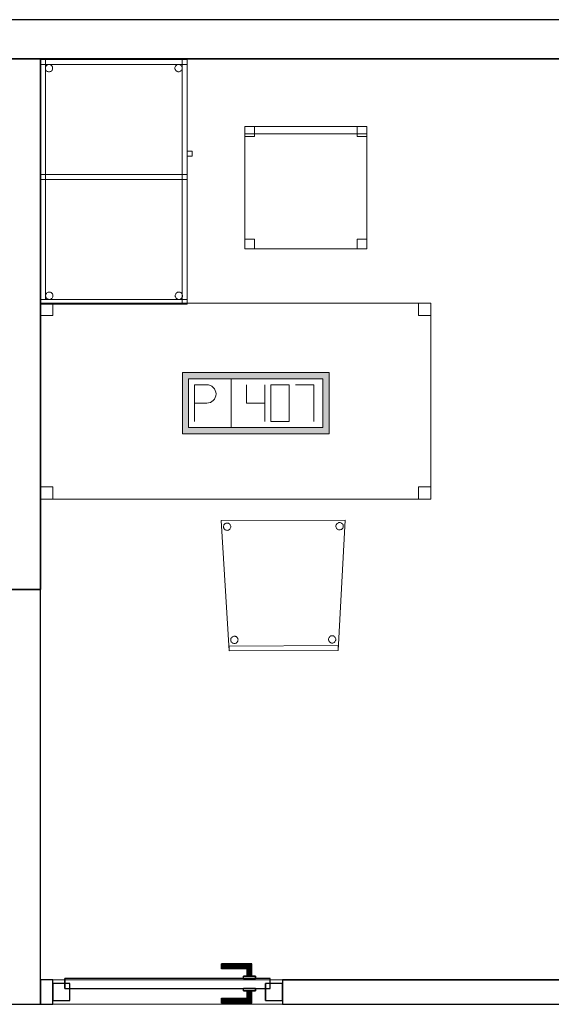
# Model space of a CAD drawing. Header units: metres. Extents: x 397.7 to 427.5, y 12.7 to 28.4.
# Tile 128 of 130: x 421.4 to 423.6, y 24.2 to 28.2. Entities that reach past the tile are written whole.
import ezdxf

# ---------------------------------------------------------------- set-up
doc = ezdxf.new("R2010")
doc.units = ezdxf.units.M
doc.layers.add('01_CARPINTERIA', color=5, linetype='Continuous', lineweight=25, true_color=0x0000ff)
doc.layers.add('01_SUELOS', color=7, linetype='Continuous', lineweight=25, true_color=0x007f00)
for name, color, linetype, lineweight in [('02_MOBILIARIO', 7, 'Continuous', 18), ('A-DETL-____-MBND', 7, 'Continuous', 18), ('A-GENM-____-OTLN', 7, 'Continuous', 18), ('A-WALL-____-MCUT', 7, 'Continuous', 25), ('A-WALL-____-OTLN', 7, 'Continuous', 25)]:
    doc.layers.add(name, color=color, linetype=linetype, lineweight=lineweight)

# ---------------------------------------------------------------- blocks, each defined once
blk = doc.blocks.new('Family - LONDR55-XX_ZZ-ARQ-CAA-M3D-Londres55-152793-05_TEL_P2')
at = {"layer": '01_SUELOS', "color": 9, "true_color": 0xaad4aa}
for p, q in [((23.2098, 14.9476), (23.2098, 12.7788)), ((23.2098, 12.7788), (23.2098, 14.9476)), ((28.5137, 14.9476), (23.2098, 14.9476)), ((23.2098, 14.9476), (28.5137, 14.9476)), ((23.2098, 12.7788), (18.6298, 12.7788)), ((18.6298, 12.7788), (23.2098, 12.7788))]:
    blk.add_line(p, q, dxfattribs=at)
blk = doc.blocks.new('Family - Mampara P2-152826-05_TEL_P2')
at = {"layer": 'A-WALL-____-MCUT', "color": 253, "true_color": 0xaaaaaa}
for p, q in [((0.0207, 0.1), (0, 0)), ((3.5363, 0.1), (0.0207, 0.1)), ((3.5363, 0), (3.5363, 0.1)), ((4.4763, 0.1), (4.4763, 0)), ((4.5263, 0.1), (4.4763, 0.1)), ((4.5263, 0), (4.5263, 0.1)), ((0, 0), (3.5363, 0)), ((4.4763, 0), (4.5263, 0))]:
    blk.add_line(p, q, dxfattribs=at)
at = {"layer": 'A-WALL-____-OTLN', "color": 253, "true_color": 0xaaaaaa}
for p, q in [((0, 0), (0.0207, 0.1)), ((3.5363, 0.1), (0.0207, 0.1)), ((3.5363, 0), (3.5363, 0.1)), ((4.5263, 0.1), (4.4763, 0.1)), ((4.4763, 0.1), (4.4763, 0)), ((4.5263, 0), (4.5263, 0.1)), ((3.5363, 0), (0, 0)), ((4.4763, 0), (4.5263, 0))]:
    blk.add_line(p, q, dxfattribs=at)
at = {"layer": 'A-WALL-____-OTLN', "color": 253, "lineweight": 18, "true_color": 0xaaaaaa}
blk.add_line((0, 0), (4.5263, 0), dxfattribs=at)
blk = doc.blocks.new('Family - Vano puerta-152828-05_TEL_P2')
at = {"layer": 'A-GENM-____-OTLN', "color": 253, "true_color": 0xaaaaaa}
for p, q in [((422.497, 24.3048), (421.557, 24.3048)), ((421.557, 24.3048), (421.557, 24.2048)), ((421.557, 24.3048), (422.497, 24.3048)), ((421.557, 24.2048), (421.557, 24.3048)), ((422.497, 24.2048), (422.497, 24.3048)), ((422.497, 24.2048), (422.497, 24.3048)), ((421.557, 24.2048), (422.497, 24.2048)), ((422.497, 24.2048), (421.557, 24.2048))]:
    blk.add_line(p, q, dxfattribs=at)
blk = doc.blocks.new('Family - Cadira confident_P2-152872-05_TEL_P2')
at = {"layer": 'A-DETL-____-MBND', "color": 253, "true_color": 0xaaaaaa}
for p, q in [((0, 0.5325), (0.5065, 0.5347)), ((0.5065, 0.5347), (0, 0.5325)), ((0.0323, 0), (0, 0.5325)), ((0, 0.5325), (0.0323, 0)), ((0.4768, 0.5224), (0.4792, 0.5235)), ((0.4792, 0.5235), (0.4768, 0.5224)), ((0.5065, 0.5347), (0.4788, 0.0019)), ((0.4788, 0.0019), (0.5065, 0.5347)), ((0.4792, 0.5235), (0.4817, 0.5242)), ((0.4817, 0.5242), (0.4792, 0.5235)), ((0.4817, 0.5242), (0.4843, 0.5244)), ((0.4843, 0.5244), (0.4817, 0.5242)), ((0.4843, 0.5244), (0.4869, 0.5242)), ((0.4869, 0.5242), (0.4843, 0.5244)), ((0.4869, 0.5242), (0.4894, 0.5235)), ((0.4894, 0.5235), (0.4869, 0.5242)), ((0.4894, 0.5235), (0.4917, 0.5224)), ((0.4917, 0.5224), (0.4894, 0.5235)), ((0.0094, 0.5074), (0.0096, 0.51)), ((0.0096, 0.51), (0.0094, 0.5074)), ((0.0096, 0.5048), (0.0094, 0.5074)), ((0.0094, 0.5074), (0.0096, 0.5048)), ((0.0096, 0.51), (0.0103, 0.5125)), ((0.0103, 0.5125), (0.0096, 0.51)), ((0.0103, 0.5023), (0.0096, 0.5048)), ((0.0096, 0.5048), (0.0103, 0.5023)), ((0.0103, 0.5125), (0.0114, 0.5149)), ((0.0114, 0.5149), (0.0103, 0.5125)), ((0.0114, 0.5), (0.0103, 0.5023)), ((0.0103, 0.5023), (0.0114, 0.5)), ((0.0114, 0.5149), (0.0128, 0.517)), ((0.0128, 0.517), (0.0114, 0.5149)), ((0.0129, 0.4978), (0.0114, 0.5)), ((0.0114, 0.5), (0.0129, 0.4978)), ((0.0128, 0.517), (0.0147, 0.5189)), ((0.0147, 0.5189), (0.0128, 0.517)), ((0.0148, 0.496), (0.0129, 0.4978)), ((0.0129, 0.4978), (0.0148, 0.496)), ((0.0147, 0.5189), (0.0168, 0.5204)), ((0.0168, 0.5204), (0.0147, 0.5189)), ((0.0169, 0.4945), (0.0148, 0.496)), ((0.0148, 0.496), (0.0169, 0.4945)), ((0.0168, 0.5204), (0.0192, 0.5215)), ((0.0192, 0.5215), (0.0168, 0.5204)), ((0.0193, 0.4934), (0.0169, 0.4945)), ((0.0169, 0.4945), (0.0193, 0.4934)), ((0.0192, 0.5215), (0.0217, 0.5222)), ((0.0217, 0.5222), (0.0192, 0.5215)), ((0.0218, 0.4928), (0.0193, 0.4934)), ((0.0193, 0.4934), (0.0218, 0.4928)), ((0.0217, 0.5222), (0.0243, 0.5224)), ((0.0243, 0.5224), (0.0217, 0.5222)), ((0.0244, 0.4925), (0.0218, 0.4928)), ((0.0218, 0.4928), (0.0244, 0.4925)), ((0.0243, 0.5224), (0.0269, 0.5222)), ((0.0269, 0.5222), (0.0243, 0.5224)), ((0.027, 0.4928), (0.0244, 0.4925)), ((0.0244, 0.4925), (0.027, 0.4928)), ((0.0269, 0.5222), (0.0294, 0.5215)), ((0.0294, 0.5215), (0.0269, 0.5222)), ((0.0295, 0.4935), (0.027, 0.4928)), ((0.027, 0.4928), (0.0295, 0.4935)), ((0.0294, 0.5215), (0.0317, 0.5204)), ((0.0317, 0.5204), (0.0294, 0.5215)), ((0.0319, 0.4946), (0.0295, 0.4935)), ((0.0295, 0.4935), (0.0319, 0.4946)), ((0.0317, 0.5204), (0.0339, 0.519)), ((0.0339, 0.519), (0.0317, 0.5204)), ((0.034, 0.4961), (0.0319, 0.4946)), ((0.0319, 0.4946), (0.034, 0.4961)), ((0.0339, 0.519), (0.0357, 0.5171)), ((0.0357, 0.5171), (0.0339, 0.519)), ((0.0358, 0.4979), (0.034, 0.4961)), ((0.034, 0.4961), (0.0358, 0.4979)), ((0.0357, 0.5171), (0.0372, 0.515)), ((0.0372, 0.515), (0.0357, 0.5171)), ((0.0373, 0.5001), (0.0358, 0.4979)), ((0.0358, 0.4979), (0.0373, 0.5001)), ((0.0372, 0.515), (0.0383, 0.5127)), ((0.0383, 0.5127), (0.0372, 0.515)), ((0.0384, 0.5024), (0.0373, 0.5001)), ((0.0373, 0.5001), (0.0384, 0.5024)), ((0.0383, 0.5127), (0.039, 0.5101)), ((0.039, 0.5101), (0.0383, 0.5127)), ((0.0391, 0.505), (0.0384, 0.5024)), ((0.0384, 0.5024), (0.0391, 0.505)), ((0.039, 0.5101), (0.0393, 0.5075)), ((0.0393, 0.5075), (0.039, 0.5101)), ((0.0393, 0.5075), (0.0391, 0.505)), ((0.0391, 0.505), (0.0393, 0.5075)), ((0.4694, 0.5094), (0.4696, 0.512)), ((0.4696, 0.512), (0.4694, 0.5094)), ((0.4696, 0.5068), (0.4694, 0.5094)), ((0.4694, 0.5094), (0.4696, 0.5068)), ((0.4696, 0.512), (0.4703, 0.5145)), ((0.4703, 0.5145), (0.4696, 0.512)), ((0.4703, 0.5043), (0.4696, 0.5068)), ((0.4696, 0.5068), (0.4703, 0.5043)), ((0.4703, 0.5145), (0.4714, 0.5169)), ((0.4714, 0.5169), (0.4703, 0.5145)), ((0.4714, 0.502), (0.4703, 0.5043)), ((0.4703, 0.5043), (0.4714, 0.502)), ((0.4714, 0.5169), (0.4728, 0.519)), ((0.4728, 0.519), (0.4714, 0.5169)), ((0.4729, 0.4998), (0.4714, 0.502)), ((0.4714, 0.502), (0.4729, 0.4998)), ((0.4728, 0.519), (0.4747, 0.5209)), ((0.4747, 0.5209), (0.4728, 0.519)), ((0.4748, 0.498), (0.4729, 0.4998)), ((0.4729, 0.4998), (0.4748, 0.498)), ((0.4747, 0.5209), (0.4768, 0.5224)), ((0.4768, 0.5224), (0.4747, 0.5209)), ((0.4769, 0.4965), (0.4748, 0.498)), ((0.4748, 0.498), (0.4769, 0.4965)), ((0.4793, 0.4954), (0.4769, 0.4965)), ((0.4769, 0.4965), (0.4793, 0.4954)), ((0.4818, 0.4948), (0.4793, 0.4954)), ((0.4793, 0.4954), (0.4818, 0.4948)), ((0.4844, 0.4945), (0.4818, 0.4948)), ((0.4818, 0.4948), (0.4844, 0.4945)), ((0.487, 0.4948), (0.4844, 0.4945)), ((0.4844, 0.4945), (0.487, 0.4948)), ((0.4895, 0.4955), (0.487, 0.4948)), ((0.487, 0.4948), (0.4895, 0.4955)), ((0.4919, 0.4966), (0.4895, 0.4955)), ((0.4895, 0.4955), (0.4919, 0.4966)), ((0.4917, 0.5224), (0.4939, 0.521)), ((0.4939, 0.521), (0.4917, 0.5224)), ((0.494, 0.4981), (0.4919, 0.4966)), ((0.4919, 0.4966), (0.494, 0.4981)), ((0.4939, 0.521), (0.4957, 0.5191)), ((0.4957, 0.5191), (0.4939, 0.521)), ((0.4958, 0.4999), (0.494, 0.4981)), ((0.494, 0.4981), (0.4958, 0.4999)), ((0.4957, 0.5191), (0.4972, 0.517)), ((0.4972, 0.517), (0.4957, 0.5191)), ((0.4973, 0.5021), (0.4958, 0.4999)), ((0.4958, 0.4999), (0.4973, 0.5021)), ((0.4972, 0.517), (0.4983, 0.5146)), ((0.4983, 0.5146), (0.4972, 0.517)), ((0.4984, 0.5044), (0.4973, 0.5021)), ((0.4973, 0.5021), (0.4984, 0.5044)), ((0.4983, 0.5146), (0.499, 0.5121)), ((0.499, 0.5121), (0.4983, 0.5146)), ((0.4991, 0.5069), (0.4984, 0.5044)), ((0.4984, 0.5044), (0.4991, 0.5069)), ((0.499, 0.5121), (0.4993, 0.5095)), ((0.4993, 0.5095), (0.499, 0.5121)), ((0.4993, 0.5095), (0.4991, 0.5069)), ((0.4991, 0.5069), (0.4993, 0.5095)), ((0.039, 0.0451), (0.0393, 0.0477)), ((0.0393, 0.0477), (0.039, 0.0451)), ((0.0393, 0.0425), (0.039, 0.0451)), ((0.039, 0.0451), (0.0393, 0.0425)), ((0.0393, 0.0477), (0.0399, 0.0502)), ((0.0399, 0.0502), (0.0393, 0.0477)), ((0.04, 0.04), (0.0393, 0.0425)), ((0.0393, 0.0425), (0.04, 0.04)), ((0.0399, 0.0502), (0.041, 0.0526)), ((0.041, 0.0526), (0.0399, 0.0502)), ((0.041, 0.0526), (0.0425, 0.0548)), ((0.0425, 0.0548), (0.041, 0.0526)), ((0.0425, 0.0548), (0.0443, 0.0566)), ((0.0443, 0.0566), (0.0425, 0.0548)), ((0.0443, 0.0566), (0.0465, 0.0581)), ((0.0465, 0.0581), (0.0443, 0.0566)), ((0.0465, 0.0581), (0.0488, 0.0592)), ((0.0488, 0.0592), (0.0465, 0.0581)), ((0.0488, 0.0592), (0.0513, 0.0599)), ((0.0513, 0.0599), (0.0488, 0.0592)), ((0.0513, 0.0599), (0.0539, 0.0601)), ((0.0539, 0.0601), (0.0513, 0.0599)), ((0.0539, 0.0601), (0.0565, 0.0599)), ((0.0565, 0.0599), (0.0539, 0.0601)), ((0.0565, 0.0599), (0.059, 0.0593)), ((0.059, 0.0593), (0.0565, 0.0599)), ((0.059, 0.0593), (0.0614, 0.0582)), ((0.0614, 0.0582), (0.059, 0.0593)), ((0.0614, 0.0582), (0.0635, 0.0567)), ((0.0635, 0.0567), (0.0614, 0.0582)), ((0.0635, 0.0567), (0.0654, 0.0548)), ((0.0654, 0.0548), (0.0635, 0.0567)), ((0.0654, 0.0548), (0.0669, 0.0527)), ((0.0669, 0.0527), (0.0654, 0.0548)), ((0.0669, 0.0527), (0.068, 0.0504)), ((0.068, 0.0504), (0.0669, 0.0527)), ((0.068, 0.0504), (0.0687, 0.0479)), ((0.0687, 0.0479), (0.068, 0.0504)), ((0.0687, 0.0427), (0.068, 0.0401)), ((0.068, 0.0401), (0.0687, 0.0427)), ((0.0687, 0.0479), (0.0689, 0.0453)), ((0.0689, 0.0453), (0.0687, 0.0479)), ((0.0689, 0.0453), (0.0687, 0.0427)), ((0.0687, 0.0427), (0.0689, 0.0453)), ((0.439, 0.0469), (0.4393, 0.0495)), ((0.4393, 0.0495), (0.439, 0.0469)), ((0.4393, 0.0443), (0.439, 0.0469)), ((0.439, 0.0469), (0.4393, 0.0443)), ((0.4393, 0.0495), (0.4399, 0.052)), ((0.4399, 0.052), (0.4393, 0.0495)), ((0.44, 0.0418), (0.4393, 0.0443)), ((0.4393, 0.0443), (0.44, 0.0418)), ((0.4399, 0.052), (0.441, 0.0543)), ((0.441, 0.0543), (0.4399, 0.052)), ((0.4411, 0.0394), (0.44, 0.0418)), ((0.44, 0.0418), (0.4411, 0.0394)), ((0.441, 0.0543), (0.4425, 0.0565)), ((0.4425, 0.0565), (0.441, 0.0543)), ((0.4425, 0.0565), (0.4443, 0.0583)), ((0.4443, 0.0583), (0.4425, 0.0565)), ((0.4443, 0.0583), (0.4465, 0.0598)), ((0.4465, 0.0598), (0.4443, 0.0583)), ((0.4465, 0.0598), (0.4488, 0.061)), ((0.4488, 0.061), (0.4465, 0.0598)), ((0.4488, 0.061), (0.4513, 0.0616)), ((0.4513, 0.0616), (0.4488, 0.061)), ((0.4513, 0.0616), (0.4539, 0.0619)), ((0.4539, 0.0619), (0.4513, 0.0616)), ((0.4539, 0.0619), (0.4565, 0.0617)), ((0.4565, 0.0617), (0.4539, 0.0619)), ((0.4565, 0.0617), (0.459, 0.061)), ((0.459, 0.061), (0.4565, 0.0617)), ((0.459, 0.061), (0.4614, 0.0599)), ((0.4614, 0.0599), (0.459, 0.061)), ((0.4614, 0.0599), (0.4635, 0.0584)), ((0.4635, 0.0584), (0.4614, 0.0599)), ((0.4635, 0.0584), (0.4654, 0.0566)), ((0.4654, 0.0566), (0.4635, 0.0584)), ((0.4654, 0.0566), (0.4669, 0.0545)), ((0.4669, 0.0545), (0.4654, 0.0566)), ((0.4669, 0.0545), (0.468, 0.0521)), ((0.468, 0.0521), (0.4669, 0.0545)), ((0.468, 0.0419), (0.4669, 0.0395)), ((0.4669, 0.0395), (0.468, 0.0419)), ((0.468, 0.0521), (0.4687, 0.0496)), ((0.4687, 0.0496), (0.468, 0.0521)), ((0.4687, 0.0444), (0.468, 0.0419)), ((0.468, 0.0419), (0.4687, 0.0444)), ((0.4687, 0.0496), (0.4689, 0.047)), ((0.4689, 0.047), (0.4687, 0.0496)), ((0.4689, 0.047), (0.4687, 0.0444)), ((0.4687, 0.0444), (0.4689, 0.047)), ((0.0322, 0.02), (0.4787, 0.0219)), ((0.4787, 0.0219), (0.0322, 0.02)), ((0.0323, 0), (0.0322, 0.02)), ((0.0322, 0.02), (0.0323, 0)), ((0.4788, 0.0019), (0.0323, 0)), ((0.0323, 0), (0.4788, 0.0019)), ((0.4788, 0.0019), (0.0323, 0)), ((0.0323, 0), (0.4788, 0.0019)), ((0.0411, 0.0377), (0.04, 0.04)), ((0.04, 0.04), (0.0411, 0.0377)), ((0.0426, 0.0355), (0.0411, 0.0377)), ((0.0411, 0.0377), (0.0426, 0.0355)), ((0.0444, 0.0337), (0.0426, 0.0355)), ((0.0426, 0.0355), (0.0444, 0.0337)), ((0.0466, 0.0322), (0.0444, 0.0337)), ((0.0444, 0.0337), (0.0466, 0.0322)), ((0.0489, 0.0311), (0.0466, 0.0322)), ((0.0466, 0.0322), (0.0489, 0.0311)), ((0.0515, 0.0305), (0.0489, 0.0311)), ((0.0489, 0.0311), (0.0515, 0.0305)), ((0.054, 0.0303), (0.0515, 0.0305)), ((0.0515, 0.0305), (0.054, 0.0303)), ((0.0566, 0.0305), (0.054, 0.0303)), ((0.054, 0.0303), (0.0566, 0.0305)), ((0.0592, 0.0312), (0.0566, 0.0305)), ((0.0566, 0.0305), (0.0592, 0.0312)), ((0.0615, 0.0323), (0.0592, 0.0312)), ((0.0592, 0.0312), (0.0615, 0.0323)), ((0.0636, 0.0338), (0.0615, 0.0323)), ((0.0615, 0.0323), (0.0636, 0.0338)), ((0.0655, 0.0356), (0.0636, 0.0338)), ((0.0636, 0.0338), (0.0655, 0.0356)), ((0.067, 0.0378), (0.0655, 0.0356)), ((0.0655, 0.0356), (0.067, 0.0378)), ((0.068, 0.0401), (0.067, 0.0378)), ((0.067, 0.0378), (0.068, 0.0401)), ((0.4426, 0.0373), (0.4411, 0.0394)), ((0.4411, 0.0394), (0.4426, 0.0373)), ((0.4444, 0.0355), (0.4426, 0.0373)), ((0.4426, 0.0373), (0.4444, 0.0355)), ((0.4466, 0.034), (0.4444, 0.0355)), ((0.4444, 0.0355), (0.4466, 0.034)), ((0.4489, 0.0329), (0.4466, 0.034)), ((0.4466, 0.034), (0.4489, 0.0329)), ((0.4514, 0.0322), (0.4489, 0.0329)), ((0.4489, 0.0329), (0.4514, 0.0322)), ((0.454, 0.032), (0.4514, 0.0322)), ((0.4514, 0.0322), (0.454, 0.032)), ((0.4566, 0.0322), (0.454, 0.032)), ((0.454, 0.032), (0.4566, 0.0322)), ((0.4591, 0.0329), (0.4566, 0.0322)), ((0.4566, 0.0322), (0.4591, 0.0329)), ((0.4615, 0.034), (0.4591, 0.0329)), ((0.4591, 0.0329), (0.4615, 0.034)), ((0.4636, 0.0355), (0.4615, 0.034)), ((0.4615, 0.034), (0.4636, 0.0355)), ((0.4655, 0.0374), (0.4636, 0.0355)), ((0.4636, 0.0355), (0.4655, 0.0374)), ((0.4669, 0.0395), (0.4655, 0.0374)), ((0.4655, 0.0374), (0.4669, 0.0395)), ((0.4787, 0.0219), (0.4788, 0.0019)), ((0.4788, 0.0019), (0.4787, 0.0219))]:
    blk.add_line(p, q, dxfattribs=at)
blk = doc.blocks.new('Family - Taula 100X60_P2-152937-05_TEL_P2')
at = {"layer": 'A-DETL-____-MBND', "color": 253, "true_color": 0xaaaaaa}
for p, q in [((0, 0), (0, 1)), ((0, 1), (0.58, 1)), ((0, 1), (0, 0)), ((0.58, 1), (0, 1)), ((0, 0.02), (0, 1)), ((0, 1), (0.02, 1)), ((0, 1), (0.02, 1)), ((0, 1), (0, 0.02)), ((0, 0.98), (0, 1)), ((0, 1), (0, 0.98)), ((0, 1), (0.6, 1)), ((0.6, 1), (0, 1)), ((0.6, 1), (0, 1)), ((0, 1), (0.6, 1)), ((0, 1), (0, 0)), ((0, 0), (0, 1)), ((0.6, 1), (0, 1)), ((0, 1), (0.6, 1)), ((0, 1), (0, 0)), ((0, 0), (0, 1)), ((0.6, 0.98), (0, 0.98)), ((0, 0.98), (0.6, 0.98)), ((0.02, 1), (0.02, 0.02)), ((0.02, 0.02), (0.02, 1)), ((0.02, 0.9647), (0.0203, 0.9673)), ((0.0203, 0.9673), (0.02, 0.9647)), ((0.0203, 0.9673), (0.0209, 0.9698)), ((0.0209, 0.9698), (0.0203, 0.9673)), ((0.0209, 0.9698), (0.022, 0.9722)), ((0.022, 0.9722), (0.0209, 0.9698)), ((0.022, 0.9722), (0.0235, 0.9743)), ((0.0235, 0.9743), (0.022, 0.9722)), ((0.0235, 0.9743), (0.0254, 0.9762)), ((0.0254, 0.9762), (0.0235, 0.9743)), ((0.0254, 0.9762), (0.0275, 0.9776)), ((0.0275, 0.9776), (0.0254, 0.9762)), ((0.0275, 0.9776), (0.0299, 0.9787)), ((0.0299, 0.9787), (0.0275, 0.9776)), ((0.0299, 0.9787), (0.0324, 0.9794)), ((0.0324, 0.9794), (0.0299, 0.9787)), ((0.0324, 0.9794), (0.035, 0.9796)), ((0.035, 0.9796), (0.0324, 0.9794)), ((0.035, 0.9796), (0.0376, 0.9794)), ((0.0376, 0.9794), (0.035, 0.9796)), ((0.0376, 0.9794), (0.0401, 0.9787)), ((0.0401, 0.9787), (0.0376, 0.9794)), ((0.0401, 0.9787), (0.0424, 0.9776)), ((0.0424, 0.9776), (0.0401, 0.9787)), ((0.0424, 0.9776), (0.0446, 0.9762)), ((0.0446, 0.9762), (0.0424, 0.9776)), ((0.0446, 0.9762), (0.0464, 0.9743)), ((0.0464, 0.9743), (0.0446, 0.9762)), ((0.0464, 0.9743), (0.0479, 0.9722)), ((0.0479, 0.9722), (0.0464, 0.9743)), ((0.0479, 0.9722), (0.049, 0.9698)), ((0.049, 0.9698), (0.0479, 0.9722)), ((0.049, 0.9698), (0.0497, 0.9673)), ((0.0497, 0.9673), (0.049, 0.9698)), ((0.0497, 0.9673), (0.0499, 0.9647)), ((0.0499, 0.9647), (0.0497, 0.9673)), ((0.5501, 0.965), (0.5503, 0.9676)), ((0.5503, 0.9676), (0.5501, 0.965)), ((0.5503, 0.9676), (0.551, 0.9702)), ((0.551, 0.9702), (0.5503, 0.9676)), ((0.551, 0.9702), (0.5521, 0.9725)), ((0.5521, 0.9725), (0.551, 0.9702)), ((0.5521, 0.9725), (0.5536, 0.9746)), ((0.5536, 0.9746), (0.5521, 0.9725)), ((0.5536, 0.9746), (0.5554, 0.9765)), ((0.5554, 0.9765), (0.5536, 0.9746)), ((0.5554, 0.9765), (0.5575, 0.978)), ((0.5575, 0.978), (0.5554, 0.9765)), ((0.5575, 0.978), (0.5599, 0.9791)), ((0.5599, 0.9791), (0.5575, 0.978)), ((0.5599, 0.9791), (0.5624, 0.9798)), ((0.5624, 0.9798), (0.5599, 0.9791)), ((0.5624, 0.9798), (0.565, 0.98)), ((0.565, 0.98), (0.5624, 0.9798)), ((0.565, 0.98), (0.5676, 0.9798)), ((0.5676, 0.9798), (0.565, 0.98)), ((0.5676, 0.9798), (0.5701, 0.9791)), ((0.5701, 0.9791), (0.5676, 0.9798)), ((0.5701, 0.9791), (0.5725, 0.978)), ((0.5725, 0.978), (0.5701, 0.9791)), ((0.5725, 0.978), (0.5746, 0.9765)), ((0.5746, 0.9765), (0.5725, 0.978)), ((0.5746, 0.9765), (0.5764, 0.9746)), ((0.5764, 0.9746), (0.5746, 0.9765)), ((0.5764, 0.9746), (0.5779, 0.9725)), ((0.5779, 0.9725), (0.5764, 0.9746)), ((0.5779, 0.9725), (0.579, 0.9702)), ((0.579, 0.9702), (0.5779, 0.9725)), ((0.579, 0.9702), (0.5797, 0.9676)), ((0.5797, 0.9676), (0.579, 0.9702)), ((0.5797, 0.9676), (0.5799, 0.965)), ((0.5799, 0.965), (0.5797, 0.9676)), ((0.58, 0.51), (0.58, 1)), ((0.58, 1), (0.6, 1)), ((0.58, 1), (0.6, 1)), ((0.58, 1), (0.58, 0.51)), ((0.58, 1), (0.58, 0)), ((0.58, 0), (0.58, 1)), ((0.6, 1), (0.6, 0.51)), ((0.6, 0.51), (0.6, 1)), ((0.6, 1), (0.6, 0.98)), ((0.6, 1), (0.6, 0.98)), ((0.6, 0), (0.6, 1)), ((0.6, 1), (0.6, 0)), ((0.6, 0), (0.6, 1)), ((0.6, 1), (0.6, 0)), ((0.0203, 0.9621), (0.02, 0.9647)), ((0.02, 0.9647), (0.0203, 0.9621)), ((0.0209, 0.9596), (0.0203, 0.9621)), ((0.0203, 0.9621), (0.0209, 0.9596)), ((0.022, 0.9572), (0.0209, 0.9596)), ((0.0209, 0.9596), (0.022, 0.9572)), ((0.0235, 0.9551), (0.022, 0.9572)), ((0.022, 0.9572), (0.0235, 0.9551)), ((0.0254, 0.9533), (0.0235, 0.9551)), ((0.0235, 0.9551), (0.0254, 0.9533)), ((0.0275, 0.9518), (0.0254, 0.9533)), ((0.0254, 0.9533), (0.0275, 0.9518)), ((0.0299, 0.9507), (0.0275, 0.9518)), ((0.0275, 0.9518), (0.0299, 0.9507)), ((0.0324, 0.95), (0.0299, 0.9507)), ((0.0299, 0.9507), (0.0324, 0.95)), ((0.035, 0.9498), (0.0324, 0.95)), ((0.0324, 0.95), (0.035, 0.9498)), ((0.0376, 0.95), (0.035, 0.9498)), ((0.035, 0.9498), (0.0376, 0.95)), ((0.0401, 0.9507), (0.0376, 0.95)), ((0.0376, 0.95), (0.0401, 0.9507)), ((0.0424, 0.9518), (0.0401, 0.9507)), ((0.0401, 0.9507), (0.0424, 0.9518)), ((0.0446, 0.9533), (0.0424, 0.9518)), ((0.0424, 0.9518), (0.0446, 0.9533)), ((0.0464, 0.9551), (0.0446, 0.9533)), ((0.0446, 0.9533), (0.0464, 0.9551)), ((0.0479, 0.9572), (0.0464, 0.9551)), ((0.0464, 0.9551), (0.0479, 0.9572)), ((0.049, 0.9596), (0.0479, 0.9572)), ((0.0479, 0.9572), (0.049, 0.9596)), ((0.0497, 0.9621), (0.049, 0.9596)), ((0.049, 0.9596), (0.0497, 0.9621)), ((0.0499, 0.9647), (0.0497, 0.9621)), ((0.0497, 0.9621), (0.0499, 0.9647)), ((0.5503, 0.9625), (0.5501, 0.965)), ((0.5501, 0.965), (0.5503, 0.9625)), ((0.551, 0.9599), (0.5503, 0.9625)), ((0.5503, 0.9625), (0.551, 0.9599)), ((0.5521, 0.9576), (0.551, 0.9599)), ((0.551, 0.9599), (0.5521, 0.9576)), ((0.5536, 0.9554), (0.5521, 0.9576)), ((0.5521, 0.9576), (0.5536, 0.9554)), ((0.5554, 0.9536), (0.5536, 0.9554)), ((0.5536, 0.9554), (0.5554, 0.9536)), ((0.5575, 0.9521), (0.5554, 0.9536)), ((0.5554, 0.9536), (0.5575, 0.9521)), ((0.5599, 0.951), (0.5575, 0.9521)), ((0.5575, 0.9521), (0.5599, 0.951)), ((0.5624, 0.9503), (0.5599, 0.951)), ((0.5599, 0.951), (0.5624, 0.9503)), ((0.565, 0.9501), (0.5624, 0.9503)), ((0.5624, 0.9503), (0.565, 0.9501)), ((0.5676, 0.9503), (0.565, 0.9501)), ((0.565, 0.9501), (0.5676, 0.9503)), ((0.5701, 0.951), (0.5676, 0.9503)), ((0.5676, 0.9503), (0.5701, 0.951)), ((0.5725, 0.9521), (0.5701, 0.951)), ((0.5701, 0.951), (0.5725, 0.9521)), ((0.5746, 0.9536), (0.5725, 0.9521)), ((0.5725, 0.9521), (0.5746, 0.9536)), ((0.5764, 0.9554), (0.5746, 0.9536)), ((0.5746, 0.9536), (0.5764, 0.9554)), ((0.5779, 0.9576), (0.5764, 0.9554)), ((0.5764, 0.9554), (0.5779, 0.9576)), ((0.579, 0.9599), (0.5779, 0.9576)), ((0.5779, 0.9576), (0.579, 0.9599)), ((0.5797, 0.9625), (0.579, 0.9599)), ((0.579, 0.9599), (0.5797, 0.9625)), ((0.5799, 0.965), (0.5797, 0.9625)), ((0.5797, 0.9625), (0.5799, 0.965)), ((0.6, 0.6056), (0.6, 0.6256)), ((0.6, 0.6256), (0.62, 0.6256)), ((0.6, 0.6256), (0.6, 0.6056)), ((0.62, 0.6256), (0.6, 0.6256)), ((0.62, 0.6056), (0.6, 0.6056)), ((0.6, 0.6056), (0.62, 0.6056)), ((0.62, 0.6256), (0.62, 0.6056)), ((0.62, 0.6056), (0.62, 0.6256)), ((0, 0.51), (0, 0.53)), ((0, 0.53), (0, 0.51)), ((0, 0.53), (0.6, 0.53)), ((0.6, 0.53), (0, 0.53)), ((0, 0.51), (0, 0.53)), ((0, 0.53), (0, 0.51)), ((0, 0.53), (0.58, 0.53)), ((0.58, 0.53), (0, 0.53)), ((0.58, 0.53), (0.58, 0.51)), ((0.58, 0.53), (0.58, 0.51)), ((0.6, 0.53), (0.6, 0.51)), ((0.6, 0.53), (0.6, 0.51)), ((0.6, 0.51), (0, 0.51)), ((0, 0.51), (0.6, 0.51)), ((0.58, 0.51), (0, 0.51)), ((0, 0.51), (0.58, 0.51)), ((0.6, 0.51), (0.58, 0.51)), ((0.58, 0.51), (0.6, 0.51)), ((0.0221, 0.0401), (0.0232, 0.0425)), ((0.0232, 0.0425), (0.0221, 0.0401)), ((0.0232, 0.0425), (0.0247, 0.0446)), ((0.0247, 0.0446), (0.0232, 0.0425)), ((0.0247, 0.0446), (0.0266, 0.0464)), ((0.0266, 0.0464), (0.0247, 0.0446)), ((0.0266, 0.0464), (0.0287, 0.0479)), ((0.0287, 0.0479), (0.0266, 0.0464)), ((0.0287, 0.0479), (0.0311, 0.049)), ((0.0311, 0.049), (0.0287, 0.0479)), ((0.0311, 0.049), (0.0336, 0.0497)), ((0.0336, 0.0497), (0.0311, 0.049)), ((0.0336, 0.0497), (0.0362, 0.0499)), ((0.0362, 0.0499), (0.0336, 0.0497)), ((0.0362, 0.0499), (0.0388, 0.0497)), ((0.0388, 0.0497), (0.0362, 0.0499)), ((0.0388, 0.0497), (0.0413, 0.049)), ((0.0413, 0.049), (0.0388, 0.0497)), ((0.0413, 0.049), (0.0436, 0.0479)), ((0.0436, 0.0479), (0.0413, 0.049)), ((0.0436, 0.0479), (0.0458, 0.0464)), ((0.0458, 0.0464), (0.0436, 0.0479)), ((0.0458, 0.0464), (0.0476, 0.0446)), ((0.0476, 0.0446), (0.0458, 0.0464)), ((0.0476, 0.0446), (0.0491, 0.0425)), ((0.0491, 0.0425), (0.0476, 0.0446)), ((0.0491, 0.0425), (0.0502, 0.0401)), ((0.0502, 0.0401), (0.0491, 0.0425)), ((0.5521, 0.0401), (0.5532, 0.0425)), ((0.5532, 0.0425), (0.5521, 0.0401)), ((0.5532, 0.0425), (0.5547, 0.0446)), ((0.5547, 0.0446), (0.5532, 0.0425)), ((0.5547, 0.0446), (0.5566, 0.0464)), ((0.5566, 0.0464), (0.5547, 0.0446)), ((0.5566, 0.0464), (0.5587, 0.0479)), ((0.5587, 0.0479), (0.5566, 0.0464)), ((0.5587, 0.0479), (0.5611, 0.049)), ((0.5611, 0.049), (0.5587, 0.0479)), ((0.5611, 0.049), (0.5636, 0.0497)), ((0.5636, 0.0497), (0.5611, 0.049)), ((0.5636, 0.0497), (0.5662, 0.0499)), ((0.5662, 0.0499), (0.5636, 0.0497)), ((0.5662, 0.0499), (0.5688, 0.0497)), ((0.5688, 0.0497), (0.5662, 0.0499)), ((0.5688, 0.0497), (0.5713, 0.049)), ((0.5713, 0.049), (0.5688, 0.0497)), ((0.5713, 0.049), (0.5736, 0.0479)), ((0.5736, 0.0479), (0.5713, 0.049)), ((0.5736, 0.0479), (0.5758, 0.0464)), ((0.5758, 0.0464), (0.5736, 0.0479)), ((0.5758, 0.0464), (0.5776, 0.0446)), ((0.5776, 0.0446), (0.5758, 0.0464)), ((0.5776, 0.0446), (0.5791, 0.0425)), ((0.5791, 0.0425), (0.5776, 0.0446)), ((0.5791, 0.0425), (0.5802, 0.0401)), ((0.5802, 0.0401), (0.5791, 0.0425)), ((0.02, 0.02), (0, 0.02)), ((0, 0.02), (0.02, 0.02)), ((0, 0), (0, 0.02)), ((0, 0.02), (0, 0)), ((0, 0.02), (0.6, 0.02)), ((0.6, 0.02), (0, 0.02)), ((0.58, 0), (0, 0)), ((0, 0), (0.58, 0)), ((0, 0), (0.6, 0)), ((0, 0), (0.6, 0)), ((0.6, 0), (0, 0)), ((0, 0), (0.6, 0)), ((0.6, 0), (0, 0)), ((0.0212, 0.035), (0.0215, 0.0376)), ((0.0215, 0.0376), (0.0212, 0.035)), ((0.0215, 0.0324), (0.0212, 0.035)), ((0.0212, 0.035), (0.0215, 0.0324)), ((0.0215, 0.0376), (0.0221, 0.0401)), ((0.0221, 0.0401), (0.0215, 0.0376)), ((0.0221, 0.0299), (0.0215, 0.0324)), ((0.0215, 0.0324), (0.0221, 0.0299)), ((0.0232, 0.0275), (0.0221, 0.0299)), ((0.0221, 0.0299), (0.0232, 0.0275)), ((0.0247, 0.0254), (0.0232, 0.0275)), ((0.0232, 0.0275), (0.0247, 0.0254)), ((0.0266, 0.0236), (0.0247, 0.0254)), ((0.0247, 0.0254), (0.0266, 0.0236)), ((0.0287, 0.0221), (0.0266, 0.0236)), ((0.0266, 0.0236), (0.0287, 0.0221)), ((0.0311, 0.021), (0.0287, 0.0221)), ((0.0287, 0.0221), (0.0311, 0.021)), ((0.0336, 0.0203), (0.0311, 0.021)), ((0.0311, 0.021), (0.0336, 0.0203)), ((0.0362, 0.0201), (0.0336, 0.0203)), ((0.0336, 0.0203), (0.0362, 0.0201)), ((0.0388, 0.0203), (0.0362, 0.0201)), ((0.0362, 0.0201), (0.0388, 0.0203)), ((0.0413, 0.021), (0.0388, 0.0203)), ((0.0388, 0.0203), (0.0413, 0.021)), ((0.0436, 0.0221), (0.0413, 0.021)), ((0.0413, 0.021), (0.0436, 0.0221)), ((0.0458, 0.0236), (0.0436, 0.0221)), ((0.0436, 0.0221), (0.0458, 0.0236)), ((0.0476, 0.0254), (0.0458, 0.0236)), ((0.0458, 0.0236), (0.0476, 0.0254)), ((0.0491, 0.0275), (0.0476, 0.0254)), ((0.0476, 0.0254), (0.0491, 0.0275)), ((0.0502, 0.0299), (0.0491, 0.0275)), ((0.0491, 0.0275), (0.0502, 0.0299)), ((0.0502, 0.0401), (0.0509, 0.0376)), ((0.0509, 0.0376), (0.0502, 0.0401)), ((0.0509, 0.0324), (0.0502, 0.0299)), ((0.0502, 0.0299), (0.0509, 0.0324)), ((0.0509, 0.0376), (0.0511, 0.035)), ((0.0511, 0.035), (0.0509, 0.0376)), ((0.0511, 0.035), (0.0509, 0.0324)), ((0.0509, 0.0324), (0.0511, 0.035)), ((0.5512, 0.035), (0.5515, 0.0376)), ((0.5515, 0.0376), (0.5512, 0.035)), ((0.5515, 0.0324), (0.5512, 0.035)), ((0.5512, 0.035), (0.5515, 0.0324)), ((0.5515, 0.0376), (0.5521, 0.0401)), ((0.5521, 0.0401), (0.5515, 0.0376)), ((0.5521, 0.0299), (0.5515, 0.0324)), ((0.5515, 0.0324), (0.5521, 0.0299)), ((0.5532, 0.0275), (0.5521, 0.0299)), ((0.5521, 0.0299), (0.5532, 0.0275)), ((0.5547, 0.0254), (0.5532, 0.0275)), ((0.5532, 0.0275), (0.5547, 0.0254)), ((0.5566, 0.0236), (0.5547, 0.0254)), ((0.5547, 0.0254), (0.5566, 0.0236)), ((0.5587, 0.0221), (0.5566, 0.0236)), ((0.5566, 0.0236), (0.5587, 0.0221)), ((0.5611, 0.021), (0.5587, 0.0221)), ((0.5587, 0.0221), (0.5611, 0.021)), ((0.5636, 0.0203), (0.5611, 0.021)), ((0.5611, 0.021), (0.5636, 0.0203)), ((0.5662, 0.0201), (0.5636, 0.0203)), ((0.5636, 0.0203), (0.5662, 0.0201)), ((0.5688, 0.0203), (0.5662, 0.0201)), ((0.5662, 0.0201), (0.5688, 0.0203)), ((0.5713, 0.021), (0.5688, 0.0203)), ((0.5688, 0.0203), (0.5713, 0.021)), ((0.5736, 0.0221), (0.5713, 0.021)), ((0.5713, 0.021), (0.5736, 0.0221)), ((0.5758, 0.0236), (0.5736, 0.0221)), ((0.5736, 0.0221), (0.5758, 0.0236)), ((0.5776, 0.0254), (0.5758, 0.0236)), ((0.5758, 0.0236), (0.5776, 0.0254)), ((0.5791, 0.0275), (0.5776, 0.0254)), ((0.5776, 0.0254), (0.5791, 0.0275)), ((0.5802, 0.0299), (0.5791, 0.0275)), ((0.5791, 0.0275), (0.5802, 0.0299)), ((0.5802, 0.0401), (0.5809, 0.0376)), ((0.5809, 0.0376), (0.5802, 0.0401)), ((0.5809, 0.0324), (0.5802, 0.0299)), ((0.5802, 0.0299), (0.5809, 0.0324)), ((0.5809, 0.0376), (0.5811, 0.035)), ((0.5811, 0.035), (0.5809, 0.0376)), ((0.5811, 0.035), (0.5809, 0.0324)), ((0.5809, 0.0324), (0.5811, 0.035)), ((0.6, 0.02), (0.6, 0)), ((0.6, 0.02), (0.6, 0)), ((0.6, 0), (0, 0))]:
    blk.add_line(p, q, dxfattribs=at)
blk = doc.blocks.new('Family - Cadira d_Oficina_P2-152950-05_TEL_P2')
at = {"layer": 'A-DETL-____-MBND', "color": 253, "true_color": 0xaaaaaa}
for p, q in [((0, 0.47), (0, 0.5)), ((0, 0.5), (0.5, 0.5)), ((0.5, 0.5), (0, 0.5)), ((0, 0.5), (0, 0.47)), ((0, 0.46), (0, 0.5)), ((0, 0.5), (0.04, 0.5)), ((0.04, 0.5), (0, 0.5)), ((0, 0.5), (0, 0.46)), ((0, 0), (0, 0.5)), ((0, 0.5), (0.5, 0.5)), ((0.5, 0.5), (0, 0.5)), ((0, 0.5), (0, 0)), ((0.04, 0.5), (0.04, 0.46)), ((0.04, 0.46), (0.04, 0.5)), ((0.46, 0.46), (0.46, 0.5)), ((0.46, 0.5), (0.5, 0.5)), ((0.5, 0.5), (0.46, 0.5)), ((0.46, 0.5), (0.46, 0.46)), ((0.5, 0.5), (0.5, 0.46)), ((0.5, 0.46), (0.5, 0.5)), ((0.5, 0.5), (0.5, 0.47)), ((0.5, 0.47), (0.5, 0.5)), ((0.5, 0.5), (0.5, 0)), ((0.5, 0), (0.5, 0.5)), ((0.5, 0.47), (0, 0.47)), ((0, 0.47), (0.5, 0.47)), ((0.04, 0.46), (0, 0.46)), ((0, 0.46), (0.04, 0.46)), ((0.5, 0.46), (0.46, 0.46)), ((0.46, 0.46), (0.5, 0.46)), ((0, 0), (0, 0.04)), ((0, 0.04), (0.04, 0.04)), ((0.04, 0.04), (0, 0.04)), ((0, 0.04), (0, 0)), ((0.04, 0), (0, 0)), ((0, 0), (0.04, 0)), ((0.5, 0), (0, 0)), ((0, 0), (0.5, 0)), ((0.04, 0.04), (0.04, 0)), ((0.04, 0), (0.04, 0.04)), ((0.46, 0), (0.46, 0.04)), ((0.46, 0.04), (0.5, 0.04)), ((0.5, 0.04), (0.46, 0.04)), ((0.46, 0.04), (0.46, 0)), ((0.5, 0), (0.46, 0)), ((0.46, 0), (0.5, 0)), ((0.5, 0.04), (0.5, 0)), ((0.5, 0), (0.5, 0.04))]:
    blk.add_line(p, q, dxfattribs=at)
blk = doc.blocks.new('Family - Evans P2-153044-05_TEL_P2')
at = {"layer": 'A-WALL-____-MCUT', "color": 253, "true_color": 0xaaaaaa}
for p, q in [((3.8635, 0.17), (0, 0.17)), ((0, 0.17), (0, 0)), ((3.8635, 0), (3.8635, 0.17)), ((0, 0), (3.8635, 0))]:
    blk.add_line(p, q, dxfattribs=at)
at = {"layer": 'A-WALL-____-OTLN', "color": 253, "true_color": 0xaaaaaa}
for p, q in [((3.8635, 0.17), (0, 0.17)), ((0, 0.17), (0, 0)), ((3.8635, 0), (3.8635, 0.17)), ((0, 0), (3.8635, 0))]:
    blk.add_line(p, q, dxfattribs=at)
at = {"layer": 'A-WALL-____-OTLN', "color": 253, "lineweight": 18, "true_color": 0xaaaaaa}
blk.add_line((0, 0), (3.8635, 0), dxfattribs=at)
blk = doc.blocks.new('Family - Taula 160X80_P2-153046-05_TEL_P2')
at = {"layer": 'A-DETL-____-MBND', "color": 253, "true_color": 0xaaaaaa}
for p, q in [((0, 0.7501), (0, 0.8001)), ((0, 0.8001), (0.05, 0.8001)), ((0, 0.8001), (0, 0.7501)), ((0.05, 0.8001), (0, 0.8001)), ((0, 0), (0, 0.8001)), ((0, 0.8001), (1.5969, 0.8001)), ((0, 0.8001), (0, 0)), ((1.5969, 0.8001), (0, 0.8001)), ((0.05, 0.8001), (0.05, 0.7501)), ((0.05, 0.7501), (0.05, 0.8001)), ((1.5469, 0.7501), (1.5469, 0.8001)), ((1.5469, 0.8001), (1.5969, 0.8001)), ((1.5469, 0.8001), (1.5469, 0.7501)), ((1.5969, 0.8001), (1.5469, 0.8001)), ((1.5969, 0.8001), (1.5969, 0)), ((1.5969, 0), (1.5969, 0.8001)), ((1.5969, 0.8001), (1.5969, 0.7501)), ((1.5969, 0.7501), (1.5969, 0.8001)), ((0.05, 0.7501), (0, 0.7501)), ((0, 0.7501), (0.05, 0.7501)), ((1.5969, 0.7501), (1.5469, 0.7501)), ((1.5469, 0.7501), (1.5969, 0.7501)), ((0, 0), (0, 0.05)), ((0, 0.05), (0.05, 0.05)), ((0, 0.05), (0, 0)), ((0.05, 0.05), (0, 0.05)), ((0.05, 0.05), (0.05, 0)), ((0.05, 0), (0.05, 0.05)), ((1.5469, 0), (1.5469, 0.05)), ((1.5469, 0.05), (1.5969, 0.05)), ((1.5469, 0.05), (1.5469, 0)), ((1.5969, 0.05), (1.5469, 0.05)), ((1.5969, 0.05), (1.5969, 0)), ((1.5969, 0), (1.5969, 0.05)), ((0.05, 0), (0, 0)), ((0, 0), (0.05, 0)), ((1.5969, 0), (0, 0)), ((0, 0), (1.5969, 0)), ((1.5969, 0), (1.5469, 0)), ((1.5469, 0), (1.5969, 0))]:
    blk.add_line(p, q, dxfattribs=at)
blk = doc.blocks.new('Family - LONDR55-XX_ZZ-ARQ-CAA-M3D-Londres55-153065-05_TEL_P2')
at = {"layer": '01_CARPINTERIA', "color": 161, "true_color": 0xaaaaff}
for p, q in [((0.69, 0.1487), (0.69, 0.15)), ((0.69, 0.15), (0.69, 0.1487)), ((0.815, 0.15), (0.69, 0.15)), ((0.69, 0.145), (0.69, 0.1487)), ((0.69, 0.1487), (0.69, 0.145)), ((0.8137, 0.1487), (0.69, 0.1487)), ((0.8137, 0.1487), (0.69, 0.1487)), ((0.69, 0.14), (0.69, 0.145)), ((0.69, 0.145), (0.69, 0.14)), ((0.81, 0.145), (0.69, 0.145)), ((0.81, 0.145), (0.69, 0.145)), ((0.69, 0.135), (0.69, 0.14)), ((0.69, 0.14), (0.69, 0.135)), ((0.69, 0.14), (0.805, 0.14)), ((0.805, 0.14), (0.69, 0.14)), ((0.69, 0.135), (0.69, 0.1313)), ((0.69, 0.1313), (0.69, 0.135)), ((0.8, 0.135), (0.69, 0.135)), ((0.8, 0.135), (0.69, 0.135)), ((0.69, 0.1313), (0.69, 0.13)), ((0.69, 0.13), (0.69, 0.1313)), ((0.7963, 0.1313), (0.69, 0.1313)), ((0.7963, 0.1313), (0.69, 0.1313)), ((0.795, 0.13), (0.69, 0.13)), ((0.795, 0.13), (0.7963, 0.1313)), ((0.7963, 0.1313), (0.795, 0.13)), ((0.795, 0.1), (0.795, 0.13)), ((0.7963, 0.1313), (0.8, 0.135)), ((0.8, 0.135), (0.7963, 0.1313)), ((0.7963, 0.1), (0.7963, 0.1313)), ((0.7963, 0.1), (0.7963, 0.1313)), ((0.8, 0.135), (0.805, 0.14)), ((0.805, 0.14), (0.8, 0.135)), ((0.8, 0.1), (0.8, 0.135)), ((0.8, 0.1), (0.8, 0.135)), ((0.81, 0.145), (0.805, 0.14)), ((0.805, 0.14), (0.81, 0.145)), ((0.805, 0.14), (0.805, 0.1)), ((0.805, 0.1), (0.805, 0.14)), ((0.8137, 0.1487), (0.81, 0.145)), ((0.81, 0.145), (0.8137, 0.1487)), ((0.81, 0.1), (0.81, 0.145)), ((0.81, 0.1), (0.81, 0.145)), ((0.815, 0.15), (0.8137, 0.1487)), ((0.8137, 0.1487), (0.815, 0.15)), ((0.8137, 0.1), (0.8137, 0.1487)), ((0.8137, 0.1), (0.8137, 0.1487)), ((0.815, 0.1), (0.815, 0.15)), ((0.89, 0.09), (0.05, 0.09)), ((0.05, 0.09), (0.05, 0.05)), ((0.89, 0.09), (0.05, 0.09)), ((0.05, 0.05), (0.05, 0.09)), ((0.83, 0.1), (0.78, 0.1)), ((0.78, 0.1), (0.83, 0.1)), ((0.78, 0.09), (0.78, 0.1)), ((0.78, 0.09), (0.78, 0.1)), ((0.83, 0.09), (0.78, 0.09)), ((0.78, 0.09), (0.83, 0.09)), ((0.7963, 0.1), (0.795, 0.1)), ((0.795, 0.1), (0.7963, 0.1)), ((0.8, 0.1), (0.7963, 0.1)), ((0.7963, 0.1), (0.8, 0.1)), ((0.805, 0.1), (0.8, 0.1)), ((0.8, 0.1), (0.805, 0.1)), ((0.81, 0.1), (0.805, 0.1)), ((0.805, 0.1), (0.81, 0.1)), ((0.81, 0.1), (0.8137, 0.1)), ((0.8137, 0.1), (0.81, 0.1)), ((0.8137, 0.1), (0.815, 0.1)), ((0.815, 0.1), (0.8137, 0.1)), ((0.83, 0.09), (0.83, 0.1)), ((0.83, 0.1), (0.83, 0.09)), ((0.89, 0.05), (0.89, 0.09)), ((0.89, 0.05), (0.89, 0.09)), ((0.07, 0.07), (0, 0.07)), ((0, 0.07), (0, 0)), ((0.07, 0.07), (0, 0.07)), ((0, 0), (0, 0.07)), ((0.05, 0.05), (0.89, 0.05)), ((0.05, 0.05), (0.89, 0.05)), ((0.07, 0), (0.07, 0.07)), ((0.07, 0), (0.07, 0.07)), ((0.78, 0.05), (0.83, 0.05)), ((0.83, 0.05), (0.78, 0.05)), ((0.78, 0.04), (0.78, 0.05)), ((0.78, 0.04), (0.78, 0.05)), ((0.83, 0.04), (0.83, 0.05)), ((0.83, 0.05), (0.83, 0.04)), ((0.94, 0.07), (0.87, 0.07)), ((0.87, 0.07), (0.87, 0)), ((0.94, 0.07), (0.87, 0.07)), ((0.87, 0), (0.87, 0.07)), ((0.94, 0), (0.94, 0.07)), ((0.94, 0), (0.94, 0.07)), ((0, 0), (0.07, 0)), ((0, 0), (0.07, 0)), ((0.69, 0.0087), (0.69, 0.01)), ((0.69, 0.01), (0.69, 0.0087)), ((0.69, 0.01), (0.795, 0.01)), ((0.69, 0.005), (0.69, 0.0087)), ((0.69, 0.0087), (0.69, 0.005)), ((0.69, 0.0087), (0.7963, 0.0087)), ((0.69, 0.0087), (0.7963, 0.0087)), ((0.69, 0), (0.69, 0.005)), ((0.69, 0.005), (0.69, 0)), ((0.69, 0.005), (0.8, 0.005)), ((0.69, 0.005), (0.8, 0.005)), ((0.69, -0.005), (0.69, 0)), ((0.69, 0), (0.69, -0.005)), ((0.805, 0), (0.69, 0)), ((0.69, 0), (0.805, 0)), ((0.78, 0.04), (0.83, 0.04)), ((0.83, 0.04), (0.78, 0.04)), ((0.7963, 0.04), (0.795, 0.04)), ((0.795, 0.04), (0.7963, 0.04)), ((0.795, 0.01), (0.795, 0.04)), ((0.7963, 0.0087), (0.795, 0.01)), ((0.795, 0.01), (0.7963, 0.0087)), ((0.8, 0.04), (0.7963, 0.04)), ((0.7963, 0.04), (0.8, 0.04)), ((0.7963, 0.0087), (0.7963, 0.04)), ((0.7963, 0.0087), (0.7963, 0.04)), ((0.8, 0.005), (0.7963, 0.0087)), ((0.7963, 0.0087), (0.8, 0.005)), ((0.8, 0.04), (0.805, 0.04)), ((0.805, 0.04), (0.8, 0.04)), ((0.8, 0.005), (0.8, 0.04)), ((0.8, 0.005), (0.8, 0.04)), ((0.805, 0), (0.8, 0.005)), ((0.8, 0.005), (0.805, 0)), ((0.805, 0.04), (0.81, 0.04)), ((0.81, 0.04), (0.805, 0.04)), ((0.805, 0.04), (0.805, 0)), ((0.805, 0), (0.805, 0.04)), ((0.805, 0), (0.81, -0.005)), ((0.81, 0.04), (0.8137, 0.04)), ((0.8137, 0.04), (0.81, 0.04)), ((0.81, -0.005), (0.81, 0.04)), ((0.81, -0.005), (0.81, 0.04)), ((0.8137, 0.04), (0.815, 0.04)), ((0.815, 0.04), (0.8137, 0.04)), ((0.8137, -0.0087), (0.8137, 0.04)), ((0.8137, -0.0087), (0.8137, 0.04)), ((0.815, -0.01), (0.815, 0.04)), ((0.87, 0), (0.94, 0)), ((0.87, 0), (0.94, 0)), ((0.69, -0.005), (0.69, -0.0087)), ((0.69, -0.0087), (0.69, -0.005)), ((0.69, -0.005), (0.81, -0.005)), ((0.69, -0.005), (0.81, -0.005)), ((0.69, -0.0087), (0.69, -0.01)), ((0.69, -0.01), (0.69, -0.0087)), ((0.69, -0.0087), (0.8137, -0.0087)), ((0.69, -0.0087), (0.8137, -0.0087)), ((0.69, -0.01), (0.815, -0.01)), ((0.81, -0.005), (0.805, 0)), ((0.81, -0.005), (0.8137, -0.0087)), ((0.8137, -0.0087), (0.81, -0.005)), ((0.8137, -0.0087), (0.815, -0.01)), ((0.815, -0.01), (0.8137, -0.0087))]:
    blk.add_line(p, q, dxfattribs=at)
blk = doc.blocks.new('Family - Porta P2-153066-05_TEL_P2')
blk.add_blockref('Family - LONDR55-XX_ZZ-ARQ-CAA-M3D-Londres55-153065-05_TEL_P2', (0, 0))
blk = doc.blocks.new('Family - Evans P2-153127-05_TEL_P2')
at = {"layer": 'A-WALL-____-MCUT', "color": 253, "true_color": 0xaaaaaa}
for p, q in [((25.5877, 0.16), (0.0332, 0.16)), ((0, 0), (25.556, 0))]:
    blk.add_line(p, q, dxfattribs=at)
at = {"layer": 'A-WALL-____-OTLN', "color": 253, "true_color": 0xaaaaaa}
for p, q in [((25.5877, 0.16), (0.0332, 0.16)), ((0, 0), (25.556, 0))]:
    blk.add_line(p, q, dxfattribs=at)
at = {"layer": 'A-WALL-____-OTLN', "color": 253, "lineweight": 18, "true_color": 0xaaaaaa}
blk.add_line((0, 0), (25.556, 0), dxfattribs=at)
blk = doc.blocks.new('LONDR55-XX_ZZ-ARQ-CAA-M3D-Londres55_ifc-1-05_TEL_P2')
at = {"layer": '01_CARPINTERIA', "color": 253, "lineweight": 18, "true_color": 0xaaaaaa}
blk.add_blockref('Family - Porta P2-153066-05_TEL_P2', (421.557, 24.2198), dxfattribs=at)
at = {"layer": '01_SUELOS', "color": 253, "lineweight": 18, "true_color": 0xaaaaaa}
blk.add_blockref('Family - LONDR55-XX_ZZ-ARQ-CAA-M3D-Londres55-152793-05_TEL_P2', (398.2971, 13.1206), dxfattribs=at)
at = {"layer": '02_MOBILIARIO', "color": 253, "lineweight": 18, "true_color": 0xaaaaaa}
for name, p in [('Family - Taula 100X60_P2-152937-05_TEL_P2', (421.507, 27.0652)), ('Family - Cadira d_Oficina_P2-152950-05_TEL_P2', (422.3427, 27.2913)), ('Family - Taula 160X80_P2-153046-05_TEL_P2', (421.507, 26.2692)), ('Family - Cadira confident_P2-152872-05_TEL_P2', (422.2464, 25.6489))]:
    blk.add_blockref(name, p, dxfattribs=at)
at = {"layer": 'A-GENM-____-OTLN', "color": 253, "lineweight": 18, "true_color": 0xaaaaaa}
blk.add_blockref('Family - Vano puerta-152828-05_TEL_P2', (0, 0), dxfattribs=at)
at = {"layer": 'A-WALL-____-OTLN', "color": 253, "lineweight": 18, "true_color": 0xaaaaaa}
for name, p, rotation in [('Family - Evans P2-153127-05_TEL_P2', (426.8464, 28.2282), 180), ('Family - Evans P2-153044-05_TEL_P2', (421.507, 24.2048), 90), ('Family - Mampara P2-152826-05_TEL_P2', (426.0333, 24.3048), 180)]:
    blk.add_blockref(name, p, dxfattribs=dict(at, rotation=rotation))
blk = doc.blocks.new('ZYR_05_02_05 PT 4COL Terra - 07 PT Terra _4SC-2SAI-2VD_-903806-05_TEL_P2')
at = {"layer": 'A-DETL-____-MBND', "true_color": 0x3c0aff}
h = blk.add_hatch(color=180, dxfattribs=at)
h.paths.add_polyline_path([(-0.3585, -0.125), (0.2415, -0.125), (0.2415, 0.125), (-0.3585, 0.125)])
h.paths.add_polyline_path([(-0.3335, -0.1), (-0.3335, 0.1), (0.2165, 0.1), (0.2165, -0.1)])
at = {"layer": 'A-DETL-____-MBND', "color": 180, "true_color": 0x3c0aff}
for p, q in [((0.2415, 0.125), (-0.3585, 0.125)), ((-0.3585, 0.125), (-0.3585, -0.125)), ((-0.3585, 0.125), (0.2415, 0.125)), ((-0.3585, 0.125), (-0.3585, -0.125)), ((0.2415, -0.125), (0.2415, 0.125)), ((0.2415, 0.125), (0.2415, -0.125)), ((-0.3335, -0.1), (-0.3335, 0.1)), ((-0.3335, 0.1), (0.2165, 0.1)), ((-0.3335, 0.1), (0.2165, 0.1)), ((-0.3335, -0.1), (-0.3335, 0.1)), ((-0.1585, 0.1), (-0.1585, -0.1)), ((0.2165, 0.1), (0.2165, -0.1)), ((0.2165, 0.1), (0.2165, -0.1)), ((-0.3085, 0.075), (-0.2585, 0.0754)), ((-0.3085, 0.075), (-0.3085, -0.075)), ((-0.096, 0.075), (-0.096, 0)), ((-0.021, 0.075), (-0.021, -0.075)), ((0.079, 0.075), (0.004, 0.075)), ((0.004, 0.075), (0.004, -0.075)), ((0.079, -0.075), (0.079, 0.075)), ((0.104, 0.075), (0.179, 0.075)), ((0.179, 0.075), (0.179, -0.075)), ((-0.3085, 0), (-0.2585, 0)), ((-0.096, 0), (-0.021, 0)), ((0.004, -0.075), (0.079, -0.075)), ((0.2165, -0.1), (-0.3335, -0.1)), ((0.2165, -0.1), (-0.3335, -0.1)), ((-0.3585, -0.125), (0.2415, -0.125)), ((0.2415, -0.125), (-0.3585, -0.125))]:
    blk.add_line(p, q, dxfattribs=at)
blk.add_arc((-0.2585, 0.0377), 0.0377, 270, 90, dxfattribs=at)

msp = doc.modelspace()

# ---------------------------------------------------------------- block references
at = {"lineweight": 5}
msp.add_blockref('LONDR55-XX_ZZ-ARQ-CAA-M3D-Londres55_ifc-1-05_TEL_P2', (0, 0), dxfattribs=at)
at = {"layer": 'A-DETL-____-MBND', "color": 180, "true_color": 0x3c0aff}
msp.add_blockref('ZYR_05_02_05 PT 4COL Terra - 07 PT Terra _4SC-2SAI-2VD_-903806-05_TEL_P2', (422.446, 26.6612), dxfattribs=at)

doc.saveas('drawing.dxf')
